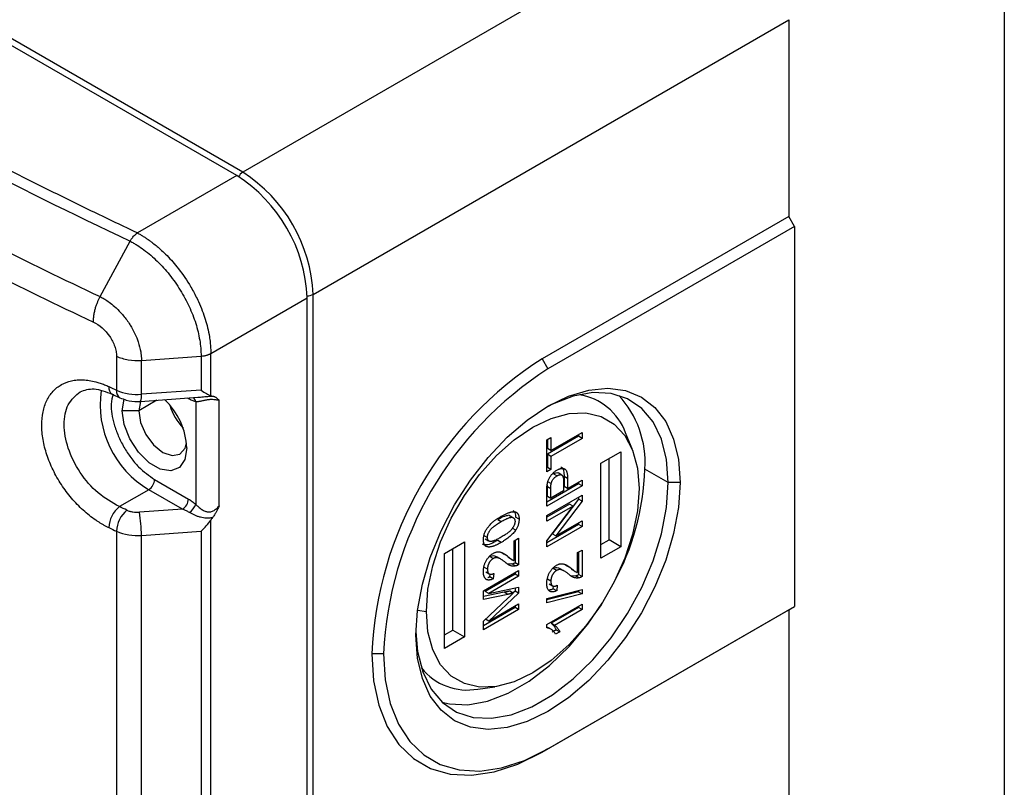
# Model space of a CAD drawing. Header units: millimetres. Extents: x 16 to 683, y 16 to 524.
# Tile 18 of 20: x 633 to 683, y 346 to 385. Entities that reach past the tile are written whole.
import ezdxf

# ---------------------------------------------------------------- set-up
doc = ezdxf.new("R2010")
doc.units = ezdxf.units.MM
doc.header["$LTSCALE"] = 2.5
doc.layers.add('TEXT', color=140, linetype='Continuous', lineweight=25)

msp = doc.modelspace()

# ---------------------------------------------------------------- linework, layer by layer
for p, q in [((644.11, 377.144), (612.291, 395.513)), ((644.405, 377.314), (612.585, 395.683)), ((668.27, 391.091), (644.405, 377.314)), ((647.94, 371.19), (671.805, 384.967)), ((671.805, 384.967), (671.805, 375.1)), ((644.11, 377.144), (639.128, 374.268)), ((671.805, 375.1), (659.431, 367.957)), ((672.1, 374.59), (671.805, 375.1)), ((672.1, 374.59), (659.726, 367.447)), ((672.1, 374.59), (672.1, 355.538)), ((637.25, 371.074), (638.754, 373.86)), ((647.94, 331.724), (647.94, 371.19)), ((642.805, 368.226), (647.646, 371.02)), ((647.646, 331.554), (647.646, 371.02)), ((642.805, 366.105), (642.805, 368.226)), ((638.076, 368.084), (638.076, 366.383)), ((639.323, 367.878), (642.317, 368.088)), ((639.323, 366.177), (639.323, 367.878)), ((642.317, 368.088), (642.317, 366.387)), ((659.431, 367.957), (659.726, 367.447)), ((637.863, 366.181), (638.248, 366.002)), ((642.317, 366.387), (639.323, 366.177)), ((638.365, 365.355), (638.461, 365.933)), ((640.1, 365.881), (639.19, 365.355)), ((639.273, 365.815), (639.19, 365.355)), ((639.281, 365.823), (642.153, 366.025)), ((641.685, 365.956), (641.63, 365.988)), ((641.684, 365.992), (641.685, 365.956)), ((642.048, 365.802), (642.048, 360.657)), ((643.226, 360.579), (643.226, 365.88)), ((639.19, 365.355), (638.365, 365.355)), ((659.871, 363.351), (661.434, 364.253)), ((661.434, 364.253), (661.434, 363.966)), ((663.945, 363.44), (663.619, 364.237)), ((659.667, 363.887), (659.871, 364.005)), ((659.667, 362.291), (659.667, 363.887)), ((661.258, 364.068), (659.694, 363.165)), ((659.694, 363.903), (659.694, 363.453)), ((659.871, 364.005), (659.871, 363.351)), ((661.434, 363.966), (659.871, 363.063)), ((661.258, 364.151), (661.258, 364.068)), ((661.434, 363.966), (661.258, 364.068)), ((659.871, 363.351), (659.694, 363.453)), ((662.377, 362.717), (663.379, 363.295)), ((663.379, 363.295), (663.379, 358.532)), ((659.694, 363.165), (659.694, 362.511)), ((659.871, 363.063), (659.694, 363.165)), ((659.871, 363.063), (659.871, 362.408)), ((662.377, 357.954), (662.377, 362.717)), ((662.79, 358.872), (662.79, 362.955)), ((659.694, 362.511), (659.667, 362.495)), ((659.871, 362.408), (659.667, 362.291)), ((659.871, 362.408), (659.694, 362.511)), ((660.005, 362.193), (660.182, 362.091)), ((660.419, 362.127), (660.242, 362.229)), ((665.765, 361.747), (664.587, 362.428)), ((639.986, 361.902), (641.685, 360.921)), ((661.258, 361.686), (659.667, 360.768)), ((659.709, 361.803), (659.886, 361.701)), ((660.505, 361.828), (660.505, 361.335)), ((660.532, 362.055), (660.532, 361.555)), ((660.709, 361.953), (660.532, 362.055)), ((660.709, 361.953), (660.709, 361.453)), ((660.709, 361.453), (661.434, 361.872)), ((661.258, 361.77), (661.258, 361.686)), ((661.434, 361.584), (661.258, 361.686)), ((661.434, 361.872), (661.434, 361.584)), ((666.355, 361.747), (665.765, 361.747)), ((639.691, 361.392), (638.215, 360.54)), ((641.391, 360.411), (639.691, 361.392)), ((661.434, 361.584), (659.667, 360.563)), ((659.667, 360.563), (659.667, 361.313)), ((659.694, 361.559), (659.695, 361.628)), ((659.694, 361.071), (659.694, 361.559)), ((659.694, 361.559), (659.871, 361.457)), ((659.871, 360.969), (659.871, 361.457)), ((660.505, 361.335), (659.871, 360.969)), ((660.709, 361.453), (660.532, 361.555)), ((659.667, 360.092), (661.434, 361.113)), ((659.694, 361.071), (659.871, 360.969)), ((661.258, 360.911), (659.939, 359.171)), ((661.434, 360.809), (660.115, 359.069)), ((661.258, 361.011), (661.258, 360.911)), ((661.434, 360.809), (661.258, 360.911)), ((661.434, 361.113), (661.434, 360.809)), ((641.391, 360.411), (639.222, 360.258)), ((660.809, 360.668), (659.667, 360.009)), ((660.986, 360.566), (659.667, 359.804)), ((659.667, 358.826), (660.986, 360.566)), ((660.986, 360.566), (660.809, 360.668)), ((642.805, 337.118), (642.805, 359.867)), ((657.203, 359.895), (657.38, 359.793)), ((657.913, 360.006), (657.736, 360.108)), ((658.275, 359.917), (658.098, 360.019)), ((659.667, 359.804), (659.667, 360.092)), ((660.115, 359.069), (661.434, 359.83)), ((661.258, 359.728), (661.258, 359.645)), ((661.434, 359.83), (661.434, 359.543)), ((638.076, 359.306), (638.076, 337.396)), ((639.323, 359.1), (642.317, 359.311)), ((642.317, 359.311), (642.317, 337.4)), ((658.105, 359.363), (657.928, 359.465)), ((661.258, 359.645), (659.667, 358.726)), ((661.434, 359.543), (659.667, 358.522)), ((661.434, 359.543), (661.258, 359.645)), ((639.323, 337.19), (639.323, 359.1)), ((654.54, 358.193), (655.542, 358.771)), ((655.542, 358.771), (655.542, 354.008)), ((656.512, 359.1), (656.689, 358.998)), ((656.571, 358.932), (656.747, 358.83)), ((657.381, 358.746), (657.204, 358.849)), ((658.026, 358.831), (658.252, 358.962)), ((658.026, 357.832), (658.026, 358.831)), ((658.076, 358.86), (658.076, 357.729)), ((658.252, 358.962), (658.252, 357.627)), ((659.667, 358.522), (659.667, 358.826)), ((660.115, 359.069), (659.939, 359.171)), ((662.377, 358.634), (662.79, 358.872)), ((663.379, 358.532), (662.79, 358.872)), ((654.953, 354.348), (654.953, 358.431)), ((661.208, 358.234), (661.434, 358.365)), ((661.208, 357.235), (661.208, 358.234)), ((661.258, 358.263), (661.258, 357.132)), ((661.434, 358.365), (661.434, 357.03)), ((663.379, 358.532), (662.377, 357.954)), ((654.54, 353.43), (654.54, 358.193)), ((656.975, 357.936), (656.798, 358.038)), ((657.335, 357.921), (657.158, 358.023)), ((657.43, 358.216), (657.521, 358.151)), ((657.698, 358.049), (657.521, 358.151)), ((657.711, 358), (657.887, 357.898)), ((656.485, 356.319), (658.252, 357.339)), ((656.689, 357.399), (656.512, 357.501)), ((656.6, 357.267), (656.776, 357.165)), ((657.664, 357.686), (657.918, 357.666)), ((658.095, 357.564), (657.918, 357.666)), ((658.252, 357.627), (658.076, 357.729)), ((658.076, 357.237), (658.076, 357.153)), ((658.252, 357.339), (658.252, 357.051)), ((660.157, 357.339), (659.98, 357.441)), ((660.517, 357.324), (660.34, 357.426)), ((660.612, 357.619), (660.703, 357.554)), ((660.88, 357.452), (660.703, 357.554)), ((660.893, 357.403), (661.069, 357.301)), ((658.076, 357.153), (656.58, 356.29)), ((658.252, 357.051), (656.757, 356.188)), ((656.806, 357.023), (656.817, 357.152)), ((656.983, 356.921), (656.806, 357.023)), ((657.006, 357.195), (656.983, 356.921)), ((658.252, 357.051), (658.076, 357.153)), ((659.871, 356.802), (659.694, 356.904)), ((660.846, 357.089), (661.1, 357.069)), ((661.277, 356.967), (661.1, 357.069)), ((661.434, 357.03), (661.258, 357.132)), ((656.485, 355.889), (656.485, 356.319)), ((656.757, 356.188), (656.58, 356.29)), ((656.757, 356.188), (658.252, 356.507)), ((657.985, 356.203), (657.808, 356.305)), ((658.076, 356.308), (657.972, 356.211)), ((658.076, 356.469), (658.076, 356.308)), ((658.252, 356.206), (658.076, 356.308)), ((658.252, 356.507), (658.252, 356.206)), ((659.667, 355.938), (661.434, 356.383)), ((661.258, 356.269), (659.667, 355.868)), ((659.782, 356.67), (659.958, 356.568)), ((659.988, 356.426), (659.999, 356.555)), ((660.165, 356.324), (659.988, 356.426)), ((660.188, 356.598), (660.165, 356.324)), ((661.258, 356.338), (661.258, 356.269)), ((661.258, 356.269), (661.434, 356.167)), ((661.434, 356.383), (661.434, 356.167)), ((657.527, 356.243), (656.485, 356.028)), ((657.704, 356.141), (656.485, 355.889)), ((656.485, 354.789), (657.725, 355.961)), ((658.252, 356.206), (656.757, 354.801)), ((657.704, 356.141), (657.527, 356.243)), ((661.434, 356.167), (659.667, 355.722)), ((659.667, 355.722), (659.667, 355.938)), ((653.18, 355.35), (653.623, 355.282)), ((658.076, 355.478), (656.485, 354.56)), ((658.252, 355.376), (656.485, 354.356)), ((656.757, 354.801), (658.252, 355.664)), ((658.076, 355.562), (658.076, 355.478)), ((658.252, 355.376), (658.076, 355.478)), ((658.252, 355.664), (658.252, 355.376)), ((659.431, 348.224), (671.805, 355.367)), ((659.667, 354.623), (661.434, 355.643)), ((659.726, 348.394), (672.1, 355.538)), ((661.258, 355.483), (659.88, 354.688)), ((661.434, 355.381), (660.057, 354.586)), ((661.258, 355.541), (661.258, 355.483)), ((661.434, 355.381), (661.258, 355.483)), ((661.434, 355.643), (661.434, 355.381)), ((671.805, 355.367), (672.1, 355.538)), ((671.805, 355.367), (671.805, 345.501)), ((656.485, 354.356), (656.485, 354.789)), ((656.757, 354.801), (656.596, 354.894)), ((654.54, 354.11), (654.953, 354.348)), ((654.953, 354.348), (655.542, 354.008)), ((659.667, 354.454), (659.667, 354.623)), ((659.901, 354.377), (659.724, 354.479)), ((660.057, 354.586), (659.88, 354.688)), ((660.141, 354.368), (659.932, 354.247)), ((660.141, 354.368), (660.318, 354.266)), ((655.542, 354.008), (654.54, 353.43)), ((660.318, 354.266), (660.109, 354.145)), ((651.476, 353.158), (650.887, 353.158)), ((656.203, 351.39), (657.056, 351.506)), ((659.726, 348.394), (659.431, 348.224))]:
    msp.add_line(p, q)
at = {"flags": 128}
for points in [[(653.096, 354.093), (653.178, 355.338), (653.421, 356.646), (653.819, 357.986), (654.363, 359.324), (655.038, 360.627), (655.829, 361.864), (656.716, 363.004), (657.677, 364.018), (658.689, 364.882), (659.726, 365.575), (660.763, 366.08), (661.774, 366.383), (662.735, 366.478), (663.622, 366.363), (664.413, 366.039), (665.089, 365.516), (665.632, 364.805), (666.03, 363.925), (666.273, 362.898), (666.355, 361.747)], [(665.765, 361.747), (665.679, 362.901), (665.422, 363.924), (665.002, 364.788), (664.43, 365.469), (663.721, 365.949), (662.896, 366.214), (661.975, 366.258), (660.986, 366.079), (659.954, 365.682), (659.576, 365.487)], [(641.606, 363.484), (641.508, 362.901), (641.227, 362.5), (640.796, 362.332), (640.267, 362.415), (639.704, 362.74), (639.175, 363.267), (638.744, 363.934), (638.463, 364.659), (638.365, 365.355)], [(639.19, 365.355), (639.282, 364.768), (639.544, 364.165), (639.936, 363.636), (640.398, 363.263), (640.86, 363.102), (641.252, 363.179), (641.514, 363.48), (641.591, 363.749)], [(653.623, 355.282), (653.704, 356.399), (653.944, 357.575), (654.338, 358.776), (654.871, 359.964), (655.529, 361.103), (656.291, 362.159), (657.134, 363.1), (658.033, 363.897), (658.96, 364.525), (659.886, 364.967), (660.785, 365.208), (661.628, 365.24), (662.39, 365.064), (663.048, 364.684), (663.582, 364.112), (663.975, 363.366), (664.215, 362.467), (664.297, 361.443)], [(666.355, 361.747), (666.273, 360.503), (666.03, 359.194), (665.632, 357.855), (665.089, 356.517), (664.413, 355.213), (663.622, 353.977), (662.735, 352.837), (661.774, 351.822), (660.763, 350.958), (659.726, 350.265), (658.689, 349.761), (657.677, 349.457), (656.716, 349.362), (655.829, 349.478), (655.038, 349.801), (654.363, 350.325), (653.819, 351.035), (653.421, 351.915), (653.178, 352.943), (653.096, 354.093)], [(653.098, 354.266), (653.183, 353.279), (653.44, 352.257), (653.86, 351.393), (654.432, 350.712), (655.141, 350.232), (655.966, 349.967), (656.886, 349.923), (657.876, 350.102), (658.908, 350.499), (659.954, 351.102), (660.986, 351.897), (661.975, 352.861), (662.896, 353.967), (663.721, 355.185), (664.43, 356.483), (665.002, 357.825), (665.422, 359.174), (665.679, 360.493), (665.765, 361.747)], [(664.297, 361.443), (664.215, 360.326), (663.975, 359.15), (663.582, 357.949), (663.048, 356.761), (662.39, 355.622), (661.628, 354.566), (660.785, 353.625), (659.886, 352.828), (658.96, 352.2), (658.033, 351.758), (657.134, 351.517), (656.291, 351.485), (655.529, 351.661), (654.871, 352.041), (654.338, 352.613), (653.944, 353.359), (653.704, 354.258), (653.623, 355.282)], [(654.402, 350.74), (654.788, 350.647), (655.708, 350.603), (656.697, 350.782), (657.729, 351.179), (658.776, 351.783), (659.807, 352.577), (660.797, 353.541), (661.717, 354.647), (662.437, 355.695)], [(650.887, 353.158), (650.974, 351.804), (651.233, 350.578), (651.659, 349.505), (652.243, 348.607), (652.974, 347.901), (653.836, 347.404), (654.812, 347.123), (655.882, 347.066), (657.024, 347.234), (658.215, 347.622), (659.431, 348.224)], [(651.476, 353.158), (651.56, 351.851), (651.81, 350.667), (652.221, 349.631), (652.786, 348.764), (653.491, 348.083), (654.323, 347.602), (655.266, 347.332), (656.299, 347.276), (657.401, 347.438), (658.552, 347.813), (659.726, 348.394)]]:
    msp.add_lwpolyline(points, dxfattribs=at)
for centre, radius, start, end in [((639.97, 370.671), 7.684, 2.6055, 57.3945), ((644.735, 376.792), 0.617, 122.3445, 150.8449), ((640.264, 370.841), 7.684, 2.6055, 57.3945), ((647.654, 371.737), 0.617, 269.1542, 297.6504), ((669.365, 352.355), 18.496, 122.4873, 177.5127), ((669.318, 352.383), 17.858, 122.4873, 177.5127), ((642.224, 365.671), 4.973, 171.9074, 239.3774), ((638.077, 366.507), 0.39, 171.8074, 236.6908), ((743.299, 592.544), 249.441, 244.95194, 245.04947), ((638.446, 366.32), 0.375, 170.4067, 238.0161), ((639.109, 368.759), 2.591, 246.5051, 274.7391), ((638.709, 366.071), 0.623, 336.5686, 9.8067), ((660.851, 363.25), 2.938, 19.6185, 81.4589), ((638.009, 363.296), 3.602, 3.0055, 46.4903), ((641.747, 365.758), 0.304, 8.2625, 55.5157), ((659.653, 362.762), 4.945, 356.1266, 42.798), ((643.47, 366.431), 2.834, 196.5482, 223.4464), ((651.889, 362.829), 12.704, 331.0743, 358.1873), ((639.346, 361.931), 0.64, 302.6055, 357.3945), ((641.046, 360.95), 0.64, 302.6055, 357.3945), ((639.106, 359.439), 1.416, 128.9908, 178.127), ((639.494, 359.26), 1.419, 129.1276, 178.1413), ((632.62, 359.101), 6.703, 359.9929, 9.9412), ((641.233, 360.943), 0.864, 305.6965, 340.6265), ((743.299, 585.468), 249.441, 244.95194, 245.04947), ((639.109, 361.683), 2.591, 246.5051, 274.7389), ((655.673, 354.28), 2.938, 218.5457, 280.3877)]:
    msp.add_arc(centre, radius, start, end)
for centre, major_axis, ratio, start_param, end_param in [((642.216, 366.865), (0.808, -0.753), 0.272651, 5.082351, 5.74669), ((643.558, 366.959), (0.883, 0.77), 0.47373, 3.414557, 3.545197), ((642.216, 359.788), (0.777, 0.833), 0.361543, 4.463486, 5.12782), ((643.558, 359.882), (0.883, 0.77), 0.47373, 1.955249, 2.085889)]:
    msp.add_ellipse(centre, major_axis=major_axis, ratio=ratio, start_param=start_param, end_param=end_param)
for points, knots in [([(639.128, 374.268), (638.765, 374.439), (638.039, 374.783), (636.957, 375.304), (635.88, 375.828), (634.809, 376.356), (633.743, 376.888), (632.684, 377.424), (631.63, 377.964), (630.373, 378.616), (628.917, 379.384), (627.268, 380.271), (625.635, 381.168), (624.017, 382.073), (622.951, 382.685), (622.419, 382.991)], [0, 0, 0, 0, 0.062499, 0.124998, 0.187497, 0.249997, 0.312497, 0.374998, 0.437499, 0.500001, 0.600016, 0.700024, 0.800024, 0.900016, 1, 1, 1, 1]), ([(638.754, 373.86), (638.766, 373.881), (638.794, 373.926), (638.842, 373.995), (638.9, 374.067), (638.967, 374.14), (639.044, 374.21), (639.099, 374.248), (639.128, 374.268)], [0, 0, 0, 0, 0.123144, 0.263704, 0.421675, 0.597053, 0.78983, 1, 1, 1, 1]), ([(639.128, 374.268), (639.177, 374.241), (639.274, 374.188), (639.419, 374.1), (639.563, 374.007), (639.705, 373.909), (639.942, 373.736), (640.223, 373.506), (640.65, 373.104), (641.163, 372.533), (641.663, 371.817), (641.999, 371.215), (642.213, 370.775), (642.38, 370.378), (642.532, 369.94), (642.652, 369.503), (642.73, 369.115), (642.776, 368.776), (642.801, 368.496), (642.804, 368.316), (642.805, 368.226)], [0, 0, 0, 0, 0.025354, 0.050577, 0.075667, 0.100626, 0.125452, 0.200796, 0.250624, 0.361657, 0.500293, 0.58214, 0.625007, 0.689374, 0.750139, 0.809517, 0.874611, 0.916407, 0.958204, 1, 1, 1, 1]), ([(638.754, 373.86), (638.781, 373.845), (638.811, 373.829), (638.87, 373.797), (638.899, 373.78), (638.986, 373.73), (639.045, 373.694), (639.22, 373.584), (639.336, 373.504), (639.679, 373.251), (639.903, 373.06), (640.334, 372.639), (640.538, 372.413), (640.922, 371.93), (641.104, 371.67), (641.438, 371.131), (641.586, 370.856), (641.781, 370.439), (641.841, 370.299), (641.952, 370.016), (642.002, 369.873), (642.136, 369.449), (642.202, 369.17), (642.293, 368.619), (642.316, 368.346), (642.317, 368.088)], [0, 0, 0, 0, 0.015625, 0.015625, 0.03125, 0.03125, 0.0625, 0.0625, 0.125, 0.125, 0.25, 0.25, 0.375, 0.375, 0.5, 0.5, 0.625, 0.625, 0.6875, 0.6875, 0.75, 0.75, 0.875, 0.875, 1, 1, 1, 1]), ([(636.915, 369.798), (636.915, 369.831), (636.915, 369.898), (636.922, 370), (636.933, 370.101), (636.948, 370.201), (636.967, 370.299), (636.989, 370.393), (637.013, 370.485), (637.04, 370.573), (637.068, 370.657), (637.098, 370.737), (637.128, 370.813), (637.158, 370.885), (637.189, 370.952), (637.22, 371.015), (637.24, 371.055), (637.25, 371.074)], [0, 0, 0, 0, 0.086477, 0.170124, 0.250941, 0.328929, 0.404086, 0.476414, 0.545912, 0.612579, 0.676416, 0.737423, 0.7956, 0.850946, 0.903461, 0.953146, 1, 1, 1, 1]), ([(637.25, 371.074), (637.287, 371.056), (637.381, 371.008), (637.554, 370.905), (637.786, 370.742), (638.071, 370.501), (638.395, 370.163), (638.648, 369.828), (638.839, 369.519), (638.969, 369.276), (639.079, 369.029), (639.199, 368.703), (639.286, 368.36), (639.321, 368.054), (639.322, 367.917), (639.323, 367.878)], [0, 0, 0, 0, 0.034102, 0.087902, 0.161275, 0.254143, 0.366448, 0.498212, 0.550343, 0.624337, 0.695175, 0.747271, 0.882048, 0.966306, 1, 1, 1, 1]), ([(636.915, 369.798), (637.214, 369.663), (637.515, 369.397), (637.784, 369.004), (637.833, 368.921), (637.918, 368.752), (637.954, 368.667), (638.014, 368.496), (638.037, 368.41), (638.068, 368.244), (638.076, 368.163), (638.076, 368.084)], [0, 0, 0, 0, 0.5, 0.5, 0.625, 0.625, 0.75, 0.75, 0.875, 0.875, 1, 1, 1, 1]), ([(642.317, 368.088), (642.346, 368.091), (642.402, 368.096), (642.482, 368.11), (642.555, 368.126), (642.62, 368.145), (642.677, 368.165), (642.726, 368.186), (642.769, 368.206), (642.794, 368.219), (642.805, 368.226)], [0, 0, 0, 0, 0.158493, 0.308803, 0.449932, 0.581145, 0.701952, 0.812078, 0.911418, 1, 1, 1, 1]), ([(638.076, 368.084), (638.244, 368.006), (638.447, 367.944), (638.88, 367.872), (639.108, 367.863), (639.323, 367.878)], [0, 0, 0, 0, 0.5, 0.5, 1, 1, 1, 1]), ([(637.691, 359.486), (637.647, 359.507), (637.558, 359.549), (637.426, 359.62), (637.294, 359.695), (637.163, 359.775), (636.967, 359.904), (636.709, 360.092), (636.398, 360.357), (636.099, 360.646), (635.721, 361.063), (635.293, 361.636), (634.872, 362.378), (634.558, 363.145), (634.365, 363.909), (634.3, 364.639), (634.365, 365.304), (634.557, 365.881), (634.87, 366.347), (635.29, 366.683), (635.718, 366.847), (636.096, 366.904), (636.395, 366.909), (636.707, 366.878), (636.992, 366.818), (637.247, 366.742), (637.468, 366.662), (637.617, 366.596), (637.691, 366.562)], [0, 0, 0, 0, 0.012521, 0.025014, 0.037497, 0.049989, 0.062508, 0.093837, 0.125165, 0.156334, 0.187501, 0.250125, 0.31241, 0.374949, 0.437434, 0.499768, 0.562383, 0.624643, 0.687241, 0.749636, 0.812071, 0.843378, 0.874729, 0.905884, 0.937077, 0.958057, 0.979002, 1, 1, 1, 1]), ([(638.215, 360.54), (637.851, 360.745), (637.123, 361.156), (636.201, 362.238), (635.589, 363.47), (635.381, 364.683), (635.575, 365.731), (636.025, 366.113), (636.253, 366.306)], [0, 0, 0, 0, 0.1670995, 0.3338821, 0.5023311, 0.6668498, 0.8315135, 1, 1, 1, 1]), ([(636.252, 366.306), (636.472, 366.384), (636.919, 366.544), (637.544, 366.304), (637.863, 366.181)], [0, 0, 0, 0, 0.4910958, 1, 1, 1, 1]), ([(637.898, 366.189), (637.857, 366.026), (637.748, 365.595), (637.89, 364.824), (638.149, 364.09), (638.433, 363.523), (638.782, 362.997), (639.289, 362.389), (639.711, 362.094), (639.986, 361.902)], [0, 0, 0, 0, 0.127243, 0.33623, 0.448732, 0.563621, 0.678511, 0.791012, 1, 1, 1, 1]), ([(638.247, 366.002), (638.351, 365.961), (638.626, 365.851), (638.99, 365.809), (639.231, 365.821), (639.281, 365.823)], [0, 0, 0, 0, 0.32544, 0.859449, 1, 1, 1, 1]), ([(642.048, 365.802), (642.018, 365.81), (641.959, 365.827), (641.869, 365.863), (641.778, 365.905), (641.716, 365.939), (641.685, 365.956)], [0, 0, 0, 0, 0.248627, 0.497445, 0.747544, 1, 1, 1, 1]), ([(643.226, 365.88), (643.207, 365.881), (643.17, 365.882), (643.107, 365.89), (643.04, 365.898), (642.942, 365.907), (642.805, 365.915), (642.626, 365.899), (642.458, 365.863), (642.332, 365.832), (642.238, 365.813), (642.171, 365.803), (642.107, 365.797), (642.068, 365.8), (642.048, 365.802)], [0, 0, 0, 0, 0.062576, 0.125272, 0.187672, 0.250014, 0.374223, 0.499028, 0.623912, 0.74924, 0.811889, 0.874605, 0.937394, 1, 1, 1, 1]), ([(642.153, 366.027), (642.198, 366.03), (642.337, 366.039), (642.588, 366.068), (642.788, 366.081), (642.889, 366.087)], [0, 0, 0, 0, 0.1915245, 0.5952935, 1, 1, 1, 1]), ([(642.889, 366.087), (642.906, 366.084), (642.941, 366.078), (642.989, 366.061), (643.033, 366.038), (643.084, 366.004), (643.15, 365.952), (643.199, 365.906), (643.226, 365.88)], [0, 0, 0, 0, 0.1287193, 0.2541179, 0.3773643, 0.4990407, 0.7219426, 1, 1, 1, 1]), ([(659.683, 361.626), (659.687, 361.651), (659.695, 361.702), (659.714, 361.777), (659.736, 361.849), (659.765, 361.918), (659.798, 361.986), (659.838, 362.051), (659.884, 362.116), (659.935, 362.177), (659.991, 362.236), (660.05, 362.289), (660.111, 362.336), (660.153, 362.362), (660.175, 362.375)], [0, 0, 0, 0, 0.089247, 0.173144, 0.252617, 0.32892, 0.404658, 0.481473, 0.561848, 0.645611, 0.732278, 0.81917, 0.90807, 1, 1, 1, 1]), ([(660.005, 362.193), (660.048, 362.214), (660.121, 362.25), (660.204, 362.254), (660.231, 362.23), (660.239, 362.223)], [0, 0, 0, 0, 0.497597, 0.854316, 1, 1, 1, 1]), ([(660.175, 362.375), (660.193, 362.385), (660.229, 362.405), (660.282, 362.428), (660.333, 362.445), (660.382, 362.455), (660.428, 362.46), (660.473, 362.458), (660.515, 362.45), (660.555, 362.437), (660.592, 362.415), (660.624, 362.38), (660.65, 362.335), (660.672, 362.28), (660.688, 362.214), (660.701, 362.137), (660.708, 362.049), (660.709, 361.986), (660.709, 361.953)], [0, 0, 0, 0, 0.058046, 0.114209, 0.168885, 0.222618, 0.275641, 0.328713, 0.381645, 0.435937, 0.491246, 0.548972, 0.610394, 0.676354, 0.747419, 0.824873, 0.909029, 1, 1, 1, 1]), ([(660.378, 362.531), (660.403, 362.517), (660.467, 362.478), (660.522, 362.309), (660.529, 362.15), (660.532, 362.055)], [0, 0, 0, 0, 0.194846, 0.521046, 1, 1, 1, 1]), ([(659.871, 361.457), (659.871, 361.47), (659.871, 361.497), (659.872, 361.535), (659.873, 361.57), (659.874, 361.602), (659.876, 361.631), (659.879, 361.657), (659.882, 361.68), (659.885, 361.694), (659.886, 361.701)], [0, 0, 0, 0, 0.174757, 0.333971, 0.479398, 0.611176, 0.729285, 0.834014, 0.923617, 1, 1, 1, 1]), ([(659.886, 361.701), (659.891, 361.719), (659.901, 361.757), (659.924, 361.813), (659.955, 361.868), (659.991, 361.922), (660.033, 361.972), (660.079, 362.018), (660.129, 362.059), (660.164, 362.08), (660.182, 362.091)], [0, 0, 0, 0, 0.116266, 0.230096, 0.346346, 0.468029, 0.594489, 0.723049, 0.857069, 1, 1, 1, 1]), ([(660.182, 362.091), (660.194, 362.098), (660.219, 362.111), (660.254, 362.126), (660.287, 362.138), (660.318, 362.144), (660.347, 362.147), (660.374, 362.145), (660.398, 362.138), (660.421, 362.127), (660.441, 362.11), (660.458, 362.087), (660.473, 362.059), (660.485, 362.024), (660.494, 361.983), (660.501, 361.937), (660.504, 361.885), (660.505, 361.847), (660.505, 361.828)], [0, 0, 0, 0, 0.064016, 0.125376, 0.183205, 0.238886, 0.292643, 0.345313, 0.397586, 0.450171, 0.503839, 0.560475, 0.620727, 0.685653, 0.755108, 0.830932, 0.912237, 1, 1, 1, 1]), ([(659.667, 361.313), (659.667, 361.345), (659.667, 361.403), (659.67, 361.487), (659.675, 361.559), (659.681, 361.605), (659.683, 361.626)], [0, 0, 0, 0, 0.307163, 0.576853, 0.806633, 1, 1, 1, 1]), ([(641.685, 360.921), (641.716, 360.902), (641.778, 360.866), (641.869, 360.802), (641.959, 360.733), (642.018, 360.682), (642.048, 360.657)], [0, 0, 0, 0, 0.252456, 0.502555, 0.751373, 1, 1, 1, 1]), ([(638.599, 360.361), (638.621, 360.352), (638.665, 360.332), (638.737, 360.308), (638.813, 360.288), (638.918, 360.268), (639.056, 360.252), (639.167, 360.256), (639.222, 360.258)], [0, 0, 0, 0, 0.125146, 0.2494049, 0.3740341, 0.5002799, 0.7494102, 1, 1, 1, 1]), ([(641.737, 360.242), (641.708, 360.259), (641.64, 360.298), (641.525, 360.356), (641.438, 360.391), (641.391, 360.411)], [0, 0, 0, 0, 0.256761, 0.590093, 1, 1, 1, 1]), ([(642.889, 359.982), (642.864, 359.978), (642.814, 359.97), (642.713, 359.962), (642.537, 359.961), (642.336, 359.994), (642.142, 360.051), (642, 360.106), (641.863, 360.17), (641.778, 360.218), (641.737, 360.242)], [0, 0, 0, 0, 0.06264, 0.125442, 0.250319, 0.499611, 0.625248, 0.749699, 0.877135, 1, 1, 1, 1]), ([(642.048, 360.657), (642.062, 360.642), (642.094, 360.609), (642.151, 360.554), (642.224, 360.492), (642.33, 360.408), (642.464, 360.327), (642.632, 360.271), (642.774, 360.274), (642.887, 360.309), (642.982, 360.356), (643.103, 360.443), (643.18, 360.528), (643.226, 360.579)], [0, 0, 0, 0, 0.045735, 0.102719, 0.171002, 0.25061, 0.390045, 0.50048, 0.625774, 0.685245, 0.750421, 0.852767, 1, 1, 1, 1]), ([(643.226, 360.579), (643.199, 360.521), (643.15, 360.417), (643.071, 360.265), (642.99, 360.12), (642.923, 360.028), (642.889, 359.982)], [0, 0, 0, 0, 0.278033, 0.501877, 0.746213, 1, 1, 1, 1]), ([(657.381, 360.055), (657.406, 360.069), (657.455, 360.097), (657.527, 360.135), (657.595, 360.169), (657.66, 360.199), (657.721, 360.223), (657.779, 360.245), (657.833, 360.261), (657.883, 360.273), (657.931, 360.282), (657.975, 360.286), (658.017, 360.286), (658.055, 360.282), (658.09, 360.274), (658.123, 360.263), (658.152, 360.247), (658.178, 360.226), (658.201, 360.202), (658.221, 360.174), (658.237, 360.141), (658.251, 360.105), (658.262, 360.064), (658.27, 360.019), (658.274, 359.97), (658.275, 359.935), (658.275, 359.917)], [0, 0, 0, 0, 0.062875, 0.122839, 0.17966, 0.233965, 0.285601, 0.33452, 0.380625, 0.424616, 0.466529, 0.506489, 0.544769, 0.581823, 0.617441, 0.65206, 0.685874, 0.719169, 0.752177, 0.785236, 0.818653, 0.852545, 0.887624, 0.923634, 0.961021, 1, 1, 1, 1]), ([(657.962, 360.355), (657.998, 360.325), (658.064, 360.269), (658.095, 360.136), (658.097, 360.05), (658.098, 360.019)], [0, 0, 0, 0, 0.422236, 0.791369, 1, 1, 1, 1]), ([(656.485, 358.884), (656.485, 358.91), (656.487, 358.962), (656.497, 359.044), (656.515, 359.125), (656.54, 359.206), (656.571, 359.285), (656.61, 359.361), (656.654, 359.435), (656.706, 359.504), (656.762, 359.571), (656.825, 359.638), (656.893, 359.706), (656.954, 359.761), (657.007, 359.805), (657.05, 359.84), (657.097, 359.874), (657.148, 359.909), (657.201, 359.945), (657.258, 359.982), (657.318, 360.018), (657.359, 360.043), (657.381, 360.055)], [0, 0, 0, 0, 0.056718, 0.111426, 0.164268, 0.21633, 0.267531, 0.31743, 0.367538, 0.41827, 0.471459, 0.528014, 0.588104, 0.65217, 0.686377, 0.723292, 0.762635, 0.804759, 0.849446, 0.896722, 0.946895, 1, 1, 1, 1]), ([(656.689, 358.998), (656.689, 359.013), (656.69, 359.042), (656.696, 359.087), (656.707, 359.132), (656.722, 359.178), (656.742, 359.224), (656.766, 359.27), (656.794, 359.317), (656.826, 359.365), (656.866, 359.414), (656.914, 359.464), (656.97, 359.515), (657.035, 359.568), (657.109, 359.622), (657.192, 359.678), (657.283, 359.736), (657.347, 359.773), (657.38, 359.793)], [0, 0, 0, 0, 0.043119, 0.084777, 0.125232, 0.166126, 0.207413, 0.250196, 0.294277, 0.341348, 0.392964, 0.452351, 0.519819, 0.596849, 0.682952, 0.778459, 0.884371, 1, 1, 1, 1]), ([(657.203, 359.895), (657.323, 359.965), (657.506, 360.073), (657.676, 360.098), (657.735, 360.106)], [0, 0, 0, 0, 0.6531201, 1, 1, 1, 1]), ([(657.38, 359.793), (657.414, 359.812), (657.479, 359.849), (657.572, 359.898), (657.655, 359.937), (657.73, 359.968), (657.795, 359.99), (657.852, 360.003), (657.899, 360.009), (657.938, 360.003), (657.969, 359.992), (657.996, 359.976), (658.02, 359.958), (658.038, 359.934), (658.053, 359.906), (658.064, 359.875), (658.07, 359.839), (658.071, 359.813), (658.071, 359.799)], [0, 0, 0, 0, 0.118445, 0.226319, 0.323789, 0.411023, 0.48837, 0.556276, 0.61562, 0.666753, 0.71325, 0.757449, 0.799519, 0.839796, 0.879719, 0.919122, 0.959214, 1, 1, 1, 1]), ([(658.071, 359.799), (658.071, 359.786), (658.07, 359.758), (658.064, 359.715), (658.053, 359.672), (658.039, 359.627), (658.02, 359.582), (657.997, 359.536), (657.97, 359.49), (657.938, 359.442), (657.9, 359.392), (657.852, 359.342), (657.796, 359.29), (657.731, 359.237), (657.656, 359.182), (657.572, 359.125), (657.479, 359.066), (657.414, 359.028), (657.38, 359.008)], [0, 0, 0, 0, 0.040773, 0.080851, 0.120114, 0.160024, 0.200507, 0.242303, 0.286488, 0.332651, 0.383767, 0.443091, 0.510974, 0.588295, 0.675908, 0.773346, 0.881594, 1, 1, 1, 1]), ([(658.275, 359.917), (658.275, 359.893), (658.273, 359.847), (658.266, 359.775), (658.252, 359.704), (658.234, 359.634), (658.209, 359.565), (658.18, 359.496), (658.145, 359.428), (658.118, 359.385), (658.105, 359.363)], [0, 0, 0, 0, 0.137903, 0.268873, 0.395178, 0.517089, 0.636743, 0.756222, 0.876628, 1, 1, 1, 1]), ([(658.105, 359.363), (658.085, 359.335), (658.043, 359.278), (657.972, 359.198), (657.894, 359.118), (657.807, 359.04), (657.712, 358.964), (657.609, 358.889), (657.497, 358.816), (657.42, 358.77), (657.381, 358.746)], [0, 0, 0, 0, 0.097421, 0.200886, 0.311172, 0.429798, 0.55774, 0.694715, 0.84213, 1, 1, 1, 1]), ([(657.204, 358.849), (657.086, 358.785), (656.874, 358.671), (656.607, 358.596), (656.489, 358.636), (656.446, 358.65)], [0, 0, 0, 0, 0.441689, 0.797323, 1, 1, 1, 1]), ([(657.381, 358.746), (657.355, 358.732), (657.306, 358.704), (657.233, 358.666), (657.165, 358.631), (657.1, 358.602), (657.038, 358.577), (656.98, 358.556), (656.926, 358.539), (656.875, 358.527), (656.828, 358.519), (656.783, 358.515), (656.742, 358.515), (656.704, 358.519), (656.669, 358.527), (656.636, 358.539), (656.607, 358.555), (656.581, 358.575), (656.558, 358.6), (656.539, 358.628), (656.522, 358.66), (656.509, 358.697), (656.498, 358.738), (656.49, 358.782), (656.485, 358.831), (656.485, 358.866), (656.485, 358.884)], [0, 0, 0, 0, 0.063107, 0.123601, 0.180954, 0.235235, 0.287069, 0.336283, 0.38263, 0.426577, 0.46817, 0.508205, 0.546579, 0.583596, 0.619179, 0.653535, 0.687315, 0.720578, 0.753382, 0.786408, 0.819524, 0.853561, 0.888321, 0.924004, 0.961355, 1, 1, 1, 1]), ([(656.81, 358.797), (656.8, 358.8), (656.781, 358.807), (656.756, 358.821), (656.736, 358.841), (656.719, 358.864), (656.705, 358.891), (656.695, 358.923), (656.69, 358.959), (656.689, 358.985), (656.689, 358.998)], [0, 0, 0, 0, 0.134412, 0.26284, 0.385985, 0.507264, 0.627194, 0.748226, 0.872317, 1, 1, 1, 1]), ([(657.38, 359.008), (657.347, 358.989), (657.283, 358.953), (657.191, 358.905), (657.107, 358.866), (657.032, 358.835), (656.964, 358.813), (656.905, 358.799), (656.854, 358.792), (656.824, 358.795), (656.81, 358.797)], [0, 0, 0, 0, 0.170465, 0.3272, 0.470513, 0.600006, 0.717484, 0.822845, 0.916111, 1, 1, 1, 1]), ([(656.973, 358.197), (656.99, 358.206), (657.025, 358.226), (657.078, 358.247), (657.129, 358.262), (657.181, 358.272), (657.233, 358.275), (657.286, 358.271), (657.341, 358.26), (657.386, 358.245), (657.425, 358.229), (657.457, 358.213), (657.491, 358.194), (657.528, 358.172), (657.567, 358.146), (657.609, 358.117), (657.653, 358.084), (657.682, 358.061), (657.698, 358.049)], [0, 0, 0, 0, 0.057947, 0.116023, 0.174833, 0.234323, 0.296827, 0.364064, 0.436198, 0.51396, 0.556678, 0.60456, 0.65766, 0.715738, 0.77883, 0.847495, 0.921225, 1, 1, 1, 1]), ([(656.485, 357.287), (656.485, 357.311), (656.486, 357.357), (656.493, 357.428), (656.504, 357.498), (656.519, 357.566), (656.539, 357.633), (656.563, 357.699), (656.591, 357.764), (656.624, 357.827), (656.66, 357.887), (656.699, 357.944), (656.739, 357.997), (656.782, 358.045), (656.826, 358.09), (656.873, 358.13), (656.922, 358.167), (656.956, 358.187), (656.973, 358.197)], [0, 0, 0, 0, 0.074713, 0.145542, 0.213343, 0.27862, 0.342101, 0.403898, 0.465072, 0.526587, 0.58734, 0.646393, 0.704359, 0.762074, 0.819414, 0.878037, 0.937794, 1, 1, 1, 1]), ([(656.975, 357.936), (656.965, 357.93), (656.945, 357.919), (656.917, 357.897), (656.889, 357.874), (656.863, 357.847), (656.838, 357.818), (656.815, 357.786), (656.792, 357.752), (656.771, 357.716), (656.751, 357.678), (656.735, 357.639), (656.72, 357.6), (656.708, 357.561), (656.7, 357.521), (656.693, 357.481), (656.689, 357.44), (656.689, 357.413), (656.689, 357.399)], [0, 0, 0, 0, 0.061748, 0.121147, 0.179381, 0.23679, 0.294256, 0.353112, 0.413201, 0.474989, 0.537509, 0.60003, 0.662442, 0.725307, 0.790363, 0.857756, 0.927248, 1, 1, 1, 1]), ([(656.798, 358.038), (656.838, 358.056), (656.935, 358.098), (657.057, 358.078), (657.126, 358.036), (657.156, 358.018)], [0, 0, 0, 0, 0.288522, 0.694827, 1, 1, 1, 1]), ([(657.591, 357.744), (657.572, 357.759), (657.535, 357.788), (657.481, 357.828), (657.43, 357.864), (657.382, 357.894), (657.338, 357.92), (657.297, 357.941), (657.26, 357.958), (657.225, 357.97), (657.193, 357.977), (657.161, 357.982), (657.129, 357.982), (657.098, 357.98), (657.067, 357.974), (657.036, 357.965), (657.005, 357.953), (656.985, 357.942), (656.975, 357.936)], [0, 0, 0, 0, 0.111407, 0.214521, 0.30941, 0.396078, 0.474273, 0.544361, 0.606405, 0.660566, 0.709777, 0.756056, 0.800765, 0.843164, 0.88429, 0.923449, 0.96236, 1, 1, 1, 1]), ([(658.095, 357.564), (658.074, 357.56), (658.032, 357.554), (657.972, 357.555), (657.911, 357.561), (657.862, 357.574), (657.822, 357.589), (657.792, 357.602), (657.76, 357.619), (657.728, 357.639), (657.695, 357.661), (657.661, 357.685), (657.626, 357.713), (657.603, 357.733), (657.591, 357.744)], [0, 0, 0, 0, 0.10039, 0.203929, 0.310672, 0.422145, 0.480675, 0.543229, 0.609491, 0.679548, 0.753836, 0.831637, 0.913811, 1, 1, 1, 1]), ([(657.698, 358.049), (657.71, 358.039), (657.734, 358.018), (657.77, 357.991), (657.801, 357.965), (657.829, 357.942), (657.855, 357.922), (657.877, 357.906), (657.896, 357.892), (657.925, 357.872), (657.966, 357.85), (658.007, 357.838), (658.026, 357.832)], [0, 0, 0, 0, 0.124207, 0.237314, 0.339514, 0.431278, 0.511484, 0.581737, 0.640524, 0.68834, 0.850904, 1, 1, 1, 1]), ([(656.983, 356.921), (656.964, 356.912), (656.925, 356.895), (656.869, 356.876), (656.818, 356.864), (656.769, 356.858), (656.724, 356.859), (656.683, 356.866), (656.645, 356.881), (656.611, 356.902), (656.582, 356.929), (656.556, 356.962), (656.534, 357.002), (656.516, 357.047), (656.502, 357.099), (656.492, 357.156), (656.486, 357.219), (656.485, 357.264), (656.485, 357.287)], [0, 0, 0, 0, 0.070671, 0.137484, 0.20146, 0.262852, 0.322529, 0.380712, 0.438513, 0.495777, 0.553513, 0.611372, 0.670665, 0.731604, 0.794197, 0.859454, 0.928212, 1, 1, 1, 1]), ([(656.689, 357.399), (656.689, 357.385), (656.689, 357.358), (656.694, 357.319), (656.7, 357.284), (656.709, 357.253), (656.721, 357.226), (656.735, 357.202), (656.752, 357.182), (656.772, 357.166), (656.794, 357.155), (656.818, 357.147), (656.845, 357.144), (656.873, 357.146), (656.903, 357.151), (656.936, 357.161), (656.97, 357.176), (656.994, 357.189), (657.006, 357.195)], [0, 0, 0, 0, 0.070675, 0.138316, 0.203308, 0.26562, 0.327157, 0.386079, 0.445407, 0.504704, 0.563293, 0.621839, 0.680302, 0.739874, 0.800861, 0.864281, 0.930652, 1, 1, 1, 1]), ([(657.918, 357.666), (657.931, 357.668), (657.956, 357.674), (657.996, 357.688), (658.035, 357.706), (658.062, 357.721), (658.076, 357.729)], [0, 0, 0, 0, 0.2496, 0.49775, 0.74735, 1, 1, 1, 1]), ([(658.252, 357.627), (658.239, 357.619), (658.212, 357.604), (658.172, 357.586), (658.133, 357.572), (658.108, 357.566), (658.095, 357.564)], [0, 0, 0, 0, 0.25265, 0.50225, 0.7504, 1, 1, 1, 1]), ([(659.667, 356.69), (659.667, 356.714), (659.668, 356.76), (659.675, 356.831), (659.686, 356.901), (659.701, 356.969), (659.721, 357.036), (659.745, 357.102), (659.773, 357.167), (659.806, 357.23), (659.842, 357.29), (659.881, 357.347), (659.921, 357.4), (659.964, 357.448), (660.008, 357.493), (660.055, 357.533), (660.104, 357.57), (660.138, 357.59), (660.155, 357.6)], [0, 0, 0, 0, 0.074713, 0.145542, 0.213343, 0.27862, 0.342101, 0.403898, 0.465072, 0.526587, 0.58734, 0.646393, 0.704359, 0.762074, 0.819414, 0.878037, 0.937794, 1, 1, 1, 1]), ([(660.157, 357.339), (660.147, 357.333), (660.127, 357.322), (660.099, 357.3), (660.071, 357.277), (660.045, 357.25), (660.02, 357.221), (659.997, 357.189), (659.974, 357.155), (659.953, 357.119), (659.933, 357.081), (659.917, 357.042), (659.902, 357.003), (659.89, 356.964), (659.882, 356.924), (659.875, 356.884), (659.871, 356.843), (659.871, 356.816), (659.871, 356.802)], [0, 0, 0, 0, 0.061748, 0.121147, 0.179381, 0.23679, 0.294256, 0.353112, 0.413201, 0.474989, 0.537509, 0.60003, 0.662442, 0.725307, 0.790363, 0.857756, 0.927248, 1, 1, 1, 1]), ([(659.98, 357.441), (660.02, 357.459), (660.117, 357.501), (660.239, 357.481), (660.308, 357.439), (660.338, 357.421)], [0, 0, 0, 0, 0.288522, 0.694827, 1, 1, 1, 1]), ([(660.155, 357.6), (660.172, 357.609), (660.207, 357.629), (660.259, 357.65), (660.311, 357.665), (660.363, 357.675), (660.415, 357.678), (660.468, 357.674), (660.523, 357.663), (660.568, 357.648), (660.607, 357.632), (660.639, 357.616), (660.673, 357.597), (660.71, 357.575), (660.749, 357.549), (660.791, 357.52), (660.835, 357.487), (660.864, 357.464), (660.88, 357.452)], [0, 0, 0, 0, 0.057947, 0.116023, 0.174833, 0.234323, 0.296827, 0.364064, 0.436198, 0.51396, 0.556678, 0.60456, 0.65766, 0.715738, 0.77883, 0.847495, 0.921225, 1, 1, 1, 1]), ([(660.773, 357.147), (660.754, 357.162), (660.717, 357.191), (660.663, 357.231), (660.612, 357.267), (660.564, 357.297), (660.52, 357.323), (660.479, 357.344), (660.442, 357.361), (660.407, 357.373), (660.375, 357.38), (660.343, 357.385), (660.311, 357.385), (660.28, 357.383), (660.249, 357.377), (660.218, 357.368), (660.187, 357.356), (660.167, 357.345), (660.157, 357.339)], [0, 0, 0, 0, 0.111407, 0.214521, 0.30941, 0.396078, 0.474273, 0.544361, 0.606405, 0.660566, 0.709777, 0.756056, 0.800765, 0.843164, 0.88429, 0.923449, 0.96236, 1, 1, 1, 1]), ([(660.88, 357.452), (660.892, 357.442), (660.916, 357.421), (660.952, 357.394), (660.983, 357.368), (661.011, 357.345), (661.037, 357.325), (661.059, 357.309), (661.078, 357.295), (661.107, 357.275), (661.148, 357.253), (661.189, 357.241), (661.208, 357.235)], [0, 0, 0, 0, 0.124207, 0.237314, 0.339514, 0.431278, 0.511484, 0.581737, 0.640524, 0.68834, 0.850904, 1, 1, 1, 1]), ([(656.713, 356.985), (656.724, 356.989), (656.755, 357), (656.787, 357.014), (656.806, 357.023)], [0, 0, 0, 0, 0.0412208, 0.1118915, 0.1118915, 0.1118915, 0.1118915]), ([(659.871, 356.802), (659.871, 356.788), (659.871, 356.761), (659.875, 356.722), (659.882, 356.687), (659.891, 356.656), (659.903, 356.629), (659.917, 356.605), (659.934, 356.585), (659.954, 356.569), (659.976, 356.558), (660, 356.55), (660.027, 356.547), (660.055, 356.549), (660.085, 356.554), (660.118, 356.564), (660.152, 356.579), (660.176, 356.592), (660.188, 356.598)], [0, 0, 0, 0, 0.070675, 0.138316, 0.203308, 0.26562, 0.327157, 0.386079, 0.445407, 0.504704, 0.563293, 0.621839, 0.680302, 0.739874, 0.800861, 0.864281, 0.930652, 1, 1, 1, 1]), ([(661.277, 356.967), (661.256, 356.963), (661.214, 356.957), (661.154, 356.958), (661.093, 356.964), (661.044, 356.977), (661.004, 356.992), (660.974, 357.005), (660.942, 357.022), (660.91, 357.042), (660.877, 357.064), (660.843, 357.088), (660.808, 357.116), (660.785, 357.136), (660.773, 357.147)], [0, 0, 0, 0, 0.10039, 0.203929, 0.310672, 0.422145, 0.480675, 0.543229, 0.609491, 0.679548, 0.753836, 0.831637, 0.913811, 1, 1, 1, 1]), ([(661.1, 357.069), (661.113, 357.071), (661.138, 357.077), (661.178, 357.091), (661.217, 357.109), (661.244, 357.124), (661.258, 357.132)], [0, 0, 0, 0, 0.2496, 0.49775, 0.74735, 1, 1, 1, 1]), ([(661.434, 357.03), (661.421, 357.022), (661.394, 357.007), (661.354, 356.989), (661.315, 356.975), (661.29, 356.969), (661.277, 356.967)], [0, 0, 0, 0, 0.25265, 0.50225, 0.7504, 1, 1, 1, 1]), ([(657.808, 356.305), (657.8, 356.303), (657.782, 356.299), (657.754, 356.293), (657.723, 356.285), (657.689, 356.278), (657.653, 356.27), (657.613, 356.261), (657.571, 356.253), (657.542, 356.247), (657.527, 356.243)], [0, 0, 0, 0, 0.089205, 0.189833, 0.299233, 0.419261, 0.549207, 0.689074, 0.839579, 1, 1, 1, 1]), ([(660.165, 356.324), (660.146, 356.315), (660.107, 356.298), (660.051, 356.279), (660, 356.267), (659.951, 356.261), (659.906, 356.262), (659.865, 356.269), (659.827, 356.284), (659.793, 356.305), (659.764, 356.332), (659.738, 356.365), (659.716, 356.405), (659.698, 356.45), (659.684, 356.502), (659.674, 356.559), (659.668, 356.622), (659.667, 356.667), (659.667, 356.69)], [0, 0, 0, 0, 0.070671, 0.137484, 0.20146, 0.262852, 0.322529, 0.380712, 0.438513, 0.495777, 0.553513, 0.611372, 0.670665, 0.731604, 0.794197, 0.859454, 0.928212, 1, 1, 1, 1]), ([(659.795, 356.375), (659.828, 356.377), (659.89, 356.38), (659.957, 356.411), (659.988, 356.426)], [0, 0, 0, 0, 0.531689, 1, 1, 1, 1]), ([(657.985, 356.203), (657.976, 356.201), (657.959, 356.197), (657.93, 356.191), (657.899, 356.183), (657.866, 356.176), (657.829, 356.168), (657.79, 356.159), (657.748, 356.151), (657.719, 356.145), (657.704, 356.141)], [0, 0, 0, 0, 0.089205, 0.189833, 0.299233, 0.419261, 0.549207, 0.689074, 0.839579, 1, 1, 1, 1]), ([(657.725, 355.961), (657.739, 355.975), (657.766, 356), (657.806, 356.037), (657.842, 356.071), (657.876, 356.103), (657.907, 356.132), (657.935, 356.158), (657.961, 356.182), (657.977, 356.196), (657.985, 356.203)], [0, 0, 0, 0, 0.162526, 0.314315, 0.454978, 0.584519, 0.704567, 0.813495, 0.911681, 1, 1, 1, 1]), ([(660.109, 354.145), (660.094, 354.169), (660.065, 354.217), (660.016, 354.28), (659.961, 354.333), (659.903, 354.377), (659.844, 354.412), (659.785, 354.437), (659.727, 354.452), (659.686, 354.454), (659.667, 354.454)], [0, 0, 0, 0, 0.14267, 0.281194, 0.417328, 0.551215, 0.678738, 0.795014, 0.90199, 1, 1, 1, 1]), ([(660.141, 354.368), (660.134, 354.383), (660.12, 354.414), (660.094, 354.46), (660.063, 354.506), (660.029, 354.551), (659.993, 354.595), (659.956, 354.633), (659.919, 354.664), (659.893, 354.68), (659.88, 354.688)], [0, 0, 0, 0, 0.109844, 0.228914, 0.358494, 0.497844, 0.637665, 0.767893, 0.888324, 1, 1, 1, 1]), ([(660.057, 354.586), (660.069, 354.578), (660.096, 354.562), (660.133, 354.531), (660.17, 354.493), (660.206, 354.449), (660.24, 354.404), (660.271, 354.357), (660.297, 354.312), (660.311, 354.281), (660.318, 354.266)], [0, 0, 0, 0, 0.111676, 0.232107, 0.362335, 0.502156, 0.641506, 0.771086, 0.890156, 1, 1, 1, 1])]:
    msp.add_open_spline(points, degree=3, knots=knots)
for points in [[(622.027, 382.593), (627.345, 379.523), (632.93, 376.607), (638.754, 373.86)], [(626.51, 376.473), (629.991, 374.609), (633.574, 372.808), (637.25, 371.074)], [(626.129, 375.218), (629.625, 373.347), (633.223, 371.539), (636.915, 369.798)], [(638.599, 360.361), (638.471, 360.421), (638.343, 360.48), (638.215, 360.54)]]:
    msp.add_open_spline(points, degree=3)
at = {"layer": 'TEXT'}
msp.add_line((682.625, 523.875), (682.625, 15.875), dxfattribs=at)

doc.saveas('drawing.dxf')
